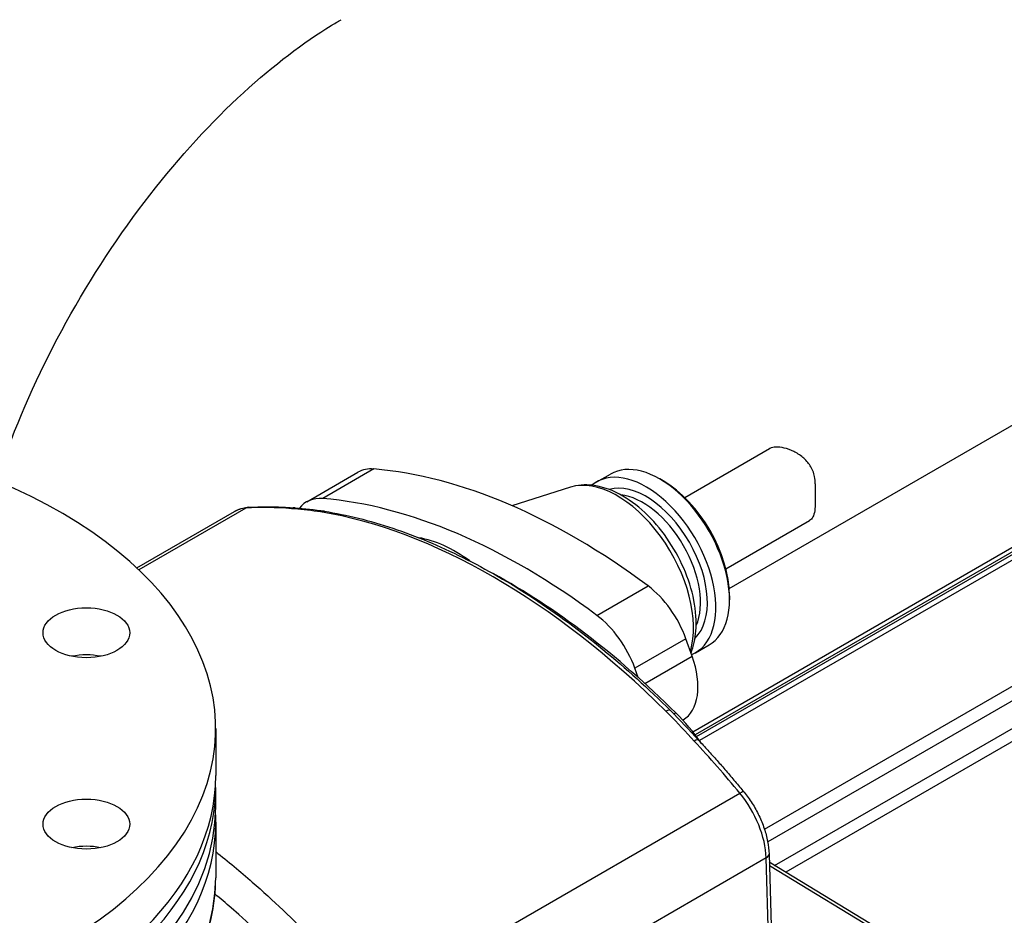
# Model space of a CAD drawing. Header units: millimetres. Extents: x 0 to 5940, y 0 to 4200.
# Tile 7 of 45: x 753 to 884, y 820 to 939. Entities that reach past the tile are written whole.
import ezdxf

# ---------------------------------------------------------------- set-up
doc = ezdxf.new("R2010")
doc.units = ezdxf.units.MM
doc.header["$LTSCALE"] = 50
doc.layers.add('02-LINIE-035', color=2, linetype='CONTINUOUS')

msp = doc.modelspace()

# ---------------------------------------------------------------- linework, layer by layer
at = {"layer": '02-LINIE-035'}
for p, q in [((843, 843.29), (931.48, 894.38)), ((932.67, 894.29), (843.4, 842.75)), ((842.49, 843.94), (925.64, 891.94)), ((926.66, 891.91), (842.83, 843.51)), ((847.34, 863), (895.54, 890.82)), ((852.03, 830.99), (947.16, 885.92)), ((948.34, 884.65), (852.46, 829.29)), ((841.43, 875.08), (852.71, 881.59)), ((853.39, 826.15), (946.98, 880.18)), ((791.19, 874.53), (797.98, 878.45)), ((800.11, 878.88), (793.33, 874.96)), ((948, 879.03), (854.86, 825.25)), ((829.74, 877.16), (831.55, 878.21)), ((838.56, 877.29), (838.11, 877.56)), ((826.25, 876.45), (818.46, 874)), ((768.58, 865.72), (781.58, 873.23)), ((783.1, 873.67), (768.87, 865.45)), ((846.9, 865.6), (858.01, 872.02)), ((829.77, 859.41), (836.56, 863.33)), ((847.38, 862.01), (847.38, 861.49)), ((841.6, 856.3), (834.81, 852.38)), ((842.43, 853.99), (841.6, 856.3)), ((842.86, 854.44), (844.67, 855.48)), ((836.14, 850.35), (842.43, 853.99)), ((835.25, 851.15), (834.81, 852.38)), ((779.08, 844.37), (779.08, 838.1)), ((840.47, 845.08), (840.47, 845.08)), ((841.17, 845.49), (841.21, 845.51)), ((779.08, 833.92), (779.08, 836.53)), ((799.8, 807.49), (848.76, 835.76)), ((779.08, 831.83), (779.08, 824.52)), ((852.64, 827.67), (853.23, 807.87)), ((852.27, 827.15), (803.21, 798.83)), ((852.85, 807.35), (852.27, 827.15)), ((875.98, 812.42), (852.67, 826.58)), ((875.34, 812.36), (852.69, 826.12))]:
    msp.add_line(p, q, dxfattribs=at)
for centre, major_axis, ratio, start_param, end_param in [((708.68, 844.37), (-70.4, 0), 0.57735, 5.209154, 10.369034), ((838.11, 866.84), (6.56, -11.36), 0.57735, 0, 3.141593), ((802.78, 870.13), (-4.8, 8.31), 0.57735, 5.90171, 6.283185), ((826.79, 791.4), (-48, 83.14), 0.57735, 5.353427, 5.90171), ((836.3, 865.8), (-6.56, 11.36), 0.57735, 3.067833, 6.386262), ((832.46, 863.59), (-7.18, 12.44), 0.57735, 3.637865, 6.15556), ((836.3, 865.8), (-5.76, 9.98), 0.57735, 3.28317, 6.141608), ((838.56, 867.1), (6.24, -10.81), 0.57735, 0.785398, 2.356194), ((795.99, 866.21), (-4.8, 8.31), 0.57735, 5.90171, 6.517715), ((820, 787.48), (-48, 83.14), 0.57735, 5.353427, 5.90171), ((835.84, 865.54), (-5.44, 9.42), 0.57735, 3.537561, 5.887217), ((786.38, 864.91), (-4.8, 8.31), 0.57735, 6.002631, 6.283185), ((815.93, 786.11), (-48, 83.14), 0.57735, 5.90304, 6.002631), ((783.54, 872.5), (-0.08, 1.28), 0.784573, 0, 0.373226), ((789.53, 872.43), (0.1, 1.28), 0.758208, 0, 0.483252), ((789.53, 872.43), (0.1, 1.28), 0.758208, 0.000001, 0.000024), ((793.34, 872), (0.21, 1.26), 0.738562, 0.000013, 0.542603), ((815.99, 786.14), (-48, 83.14), 0.57735, 5.152861, 5.842713), ((793.34, 872), (0.21, 1.26), 0.738562, 0.000202, 0.000215), ((810.95, 851.17), (10.24, -17.74), 0.57735, 2.22464, 2.698868), ((817.74, 787.15), (-47.04, 81.48), 0.57735, 5.152861, 5.524213), ((835.58, 856.14), (4.8, -8.31), 0.57735, 1.267708, 2.211835), ((828.79, 852.22), (-4.8, 8.31), 0.57735, 4.409301, 5.353427), ((761.89, 850.83), (-5.76, 0), 0.57735, 4.372552, 5.052226), ((836.41, 853.82), (4.8, -8.31), 0.57735, 0, 1.267708), ((838.64, 845.85), (0.902, 0.909), 0.348127, 6.283182, 7.190486), ((840.54, 847.26), (0.902, 0.909), 0.348127, 3.721826, 4.048893), ((835.65, 834.35), (-9.6, 16.63), 0.57735, 4.869778, 5.152861), ((842.34, 841.94), (0.936, 0.873), 0.302965, 0.000008, 0.919996), ((815.93, 786.11), (-48, 83.14), 0.57735, 4.992943, 5.092534), ((842.34, 841.94), (0.937, 0.873), 0.302965, 0.000062, 0.00007), ((708.68, 838.1), (-70.4, 0), 0.57735, 0, 3.141593), ((708.68, 836.53), (70.4, 0), 0.57735, 3.122307, 6.302471), ((848.33, 835.1), (0.988, 0.813), 0.226078, 0, 0.936395), ((845.48, 830.79), (-4.8, 8.31), 0.57735, 3.961897, 4.992943), ((708.68, 833.92), (70.4, 0), 0.57735, 3.141593, 6.283185), ((708.68, 831.83), (-70.4, 0), 0.57735, 0, 3.141593), ((761.89, 825.38), (-5.76, 0), 0.57735, 4.372552, 5.052226), ((851.36, 827.63), (1.28, 0.04), 0.556849, 5.480933, 6.283185), ((708.68, 824.52), (70.4, 0), 0.57735, 3.141593, 6.283185)]:
    msp.add_ellipse(centre, major_axis=major_axis, ratio=ratio, start_param=start_param, end_param=end_param, dxfattribs=at)
for centre in [(761.89, 857.1), (761.89, 831.65)]:
    msp.add_ellipse(centre, major_axis=(5.76, 0), ratio=0.57735, dxfattribs=at)
for points, knots in [([(672.1, 851.17), (672.1, 862.8), (673.67, 874.57), (679.32, 897.95), (683.43, 909.55), (693.78, 931.98), (700.03, 942.8), (714.28, 962.98), (722.27, 972.34), (739.69, 988.93), (749.1, 996.17), (759.18, 1001.99)], [3.141593, 3.141593, 3.141593, 3.141593, 3.455752, 3.455752, 3.769911, 3.769911, 4.08407, 4.08407, 4.39823, 4.39823, 4.712389, 4.712389, 4.712389, 4.712389]), ([(745.25, 851.17), (745.25, 854.93), (745.65, 859.36), (747.5, 869.31), (749.02, 874.87), (753.24, 886.49), (755.99, 892.55), (762.51, 904.37), (766.28, 910.1), (774.32, 920.45), (778.57, 925.06), (786.81, 932.62), (790.81, 935.62), (794.87, 938.12), (795.31, 938.38), (795.75, 938.63)], [3.141593, 3.141593, 3.141593, 3.141593, 3.3781, 3.3781, 3.629436, 3.629436, 3.89276, 3.89276, 4.161142, 4.161142, 4.426416, 4.426416, 4.680594, 4.680594, 4.712389, 4.712389, 4.712389, 4.712389]), ([(858.79, 876.9), (858.79, 877.22), (858.77, 877.55), (858.59, 878.39), (858.38, 878.89), (857.86, 879.71), (857.52, 880.1), (856.75, 880.75), (856.32, 881.02), (855.52, 881.41), (855.08, 881.57), (854.26, 881.77), (853.87, 881.81), (853.26, 881.79), (852.97, 881.73), (852.74, 881.61), (852.72, 881.6), (852.71, 881.59)], [5.831266, 5.831266, 5.831266, 5.831266, 5.975417, 5.975417, 6.208434, 6.208434, 6.437234, 6.437234, 6.666034, 6.666034, 6.897254, 6.897254, 7.128474, 7.128474, 7.359694, 7.359694, 7.375217, 7.375217, 7.375217, 7.375217]), ([(842.27, 854.41), (842.63, 855.31), (842.84, 856.29), (843.03, 858.62), (842.93, 860), (842.37, 862.83), (841.91, 864.27), (840.69, 867.07), (839.93, 868.43), (838.19, 870.93), (837.21, 872.08), (835.08, 874.07), (833.94, 874.9), (831.59, 876.15), (830.37, 876.57), (828.17, 876.82), (827.18, 876.74), (826.25, 876.45)], [5.44435, 5.44435, 5.44435, 5.44435, 5.712182, 5.712182, 6.051476, 6.051476, 6.393537, 6.393537, 6.73228, 6.73228, 7.070764, 7.070764, 7.412293, 7.412293, 7.753368, 7.753368, 8.029445, 8.029445, 8.029445, 8.029445]), ([(858.79, 876.9), (858.78, 876.58), (858.78, 876.25), (858.78, 875.4), (858.79, 874.9), (858.78, 874.06), (858.76, 873.66), (858.66, 872.98), (858.58, 872.7), (858.36, 872.3), (858.21, 872.13), (858.01, 872.02)], [1.409341, 1.409341, 1.409341, 1.409341, 1.553492, 1.553492, 1.786509, 1.786509, 2.015309, 2.015309, 2.244109, 2.244109, 2.459806, 2.459806, 2.459806, 2.459806]), ([(781.58, 873.23), (781.7, 873.29), (781.81, 873.35), (782.05, 873.46), (782.17, 873.51), (782.42, 873.6), (782.55, 873.63), (782.81, 873.69), (782.93, 873.72), (783.2, 873.76), (783.33, 873.77), (783.46, 873.78)], [0.7853982, 0.7853982, 0.7853982, 0.7853982, 0.8415089, 0.8415089, 0.8976197, 0.8976197, 0.9537305, 0.9537305, 1.0098412, 1.0098412, 1.065952, 1.065952, 1.065952, 1.065952]), ([(783.46, 873.78), (783.86, 873.8), (784.27, 873.82), (785.08, 873.85), (785.48, 873.85), (786.3, 873.86), (786.72, 873.85), (787.54, 873.83), (787.96, 873.81), (788.79, 873.77), (789.21, 873.74), (789.63, 873.7)], [1.06595199, 1.06595199, 1.06595199, 1.06595199, 1.08587022, 1.08587022, 1.10578845, 1.10578845, 1.12570668, 1.12570668, 1.1456249, 1.1456249, 1.16554313, 1.16554313, 1.16554313, 1.16554313]), ([(793.04, 873.16), (791.88, 873.35), (790.7, 873.47), (789.56, 873.56), (789.43, 873.57), (789.3, 873.58), (789.17, 873.59)], [0, 0, 0, 0, 0.896485, 0.896485, 0.896485, 1, 1, 1, 1]), ([(793.55, 873.26), (796.52, 872.78), (799.56, 872.02), (805.71, 869.96), (808.82, 868.66), (815.06, 865.55), (818.2, 863.75), (824.42, 859.65), (827.52, 857.37), (833.61, 852.38), (836.61, 849.66), (839.54, 846.76)], [1.2258702, 1.2258702, 1.2258702, 1.2258702, 1.3638407, 1.3638407, 1.5018111, 1.5018111, 1.6397815, 1.6397815, 1.777752, 1.777752, 1.9157224, 1.9157224, 1.9157224, 1.9157224]), ([(842.69, 842.69), (841.57, 843.9), (840.48, 845.1), (839.34, 846.26), (839.21, 846.39), (839.08, 846.52), (838.94, 846.66)], [0, 0, 0, 0, 0.89649, 0.89649, 0.89649, 1, 1, 1, 1]), ([(843.27, 842.81), (843.69, 842.37), (844.1, 841.92), (844.91, 841.02), (845.32, 840.57), (846.13, 839.66), (846.53, 839.2), (847.34, 838.27), (847.73, 837.8), (848.53, 836.86), (848.92, 836.39), (849.32, 835.91)], [1.97604952, 1.97604952, 1.97604952, 1.97604952, 1.99596775, 1.99596775, 2.01588598, 2.01588598, 2.03580421, 2.03580421, 2.05572244, 2.05572244, 2.07564066, 2.07564066, 2.07564066, 2.07564066]), ([(849.32, 835.91), (849.7, 835.44), (850.07, 834.93), (850.73, 833.89), (851.04, 833.34), (851.57, 832.22), (851.81, 831.65), (852.19, 830.5), (852.34, 829.92), (852.56, 828.78), (852.62, 828.22), (852.64, 827.67)], [2.075641, 2.075641, 2.075641, 2.075641, 2.28185, 2.28185, 2.488059, 2.488059, 2.694268, 2.694268, 2.900477, 2.900477, 3.106686, 3.106686, 3.106686, 3.106686]), ([(779.08, 827.99), (780.72, 826.7), (782.35, 825.34), (783.95, 823.94), (789.47, 819.1), (794.76, 813.62), (799.8, 807.49)], [0.6775046, 0.6775046, 0.6775046, 0.6775046, 0.75, 0.75, 0.75, 1, 1, 1, 1]), ([(638.28, 824.52), (638.28, 820.18), (639.45, 815.85), (644.02, 807.58), (647.46, 803.66), (656.29, 796.59), (661.73, 793.47), (673.99, 788.38), (680.83, 786.42), (695.2, 783.85), (702.74, 783.24), (717.75, 783.44), (725.22, 784.24), (739.37, 787.17), (746.05, 789.3), (757.92, 794.71), (763.13, 797.98), (771.5, 805.35), (774.68, 809.45), (778.26, 817.26), (779.08, 820.89), (779.08, 824.52)], [3.926991, 3.926991, 3.926991, 3.926991, 4.235865, 4.235865, 4.552235, 4.552235, 4.874765, 4.874765, 5.197752, 5.197752, 5.520219, 5.520219, 5.842488, 5.842488, 6.165016, 6.165016, 6.48806, 6.48806, 6.810213, 6.810213, 7.068583, 7.068583, 7.068583, 7.068583]), ([(796.49, 804.6), (791.61, 810.53), (786.49, 815.83), (781.14, 820.51), (780.43, 821.14), (779.71, 821.75), (778.98, 822.36)], [0, 0, 0, 0, 0.25, 0.25, 0.25, 0.2834241, 0.2834241, 0.2834241, 0.2834241])]:
    msp.add_open_spline(points, degree=3, knots=knots, dxfattribs=at)
for points in [[(789.63, 873.7), (790.89, 873.6), (792.23, 873.48), (793.55, 873.26)], [(839.54, 846.76), (840.82, 845.49), (842.03, 844.15), (843.27, 842.81)], [(779.05, 832.89), (779.07, 832.53), (779.08, 832.18), (779.08, 831.83)]]:
    msp.add_open_spline(points, degree=3, dxfattribs=at)

doc.saveas('drawing.dxf')
